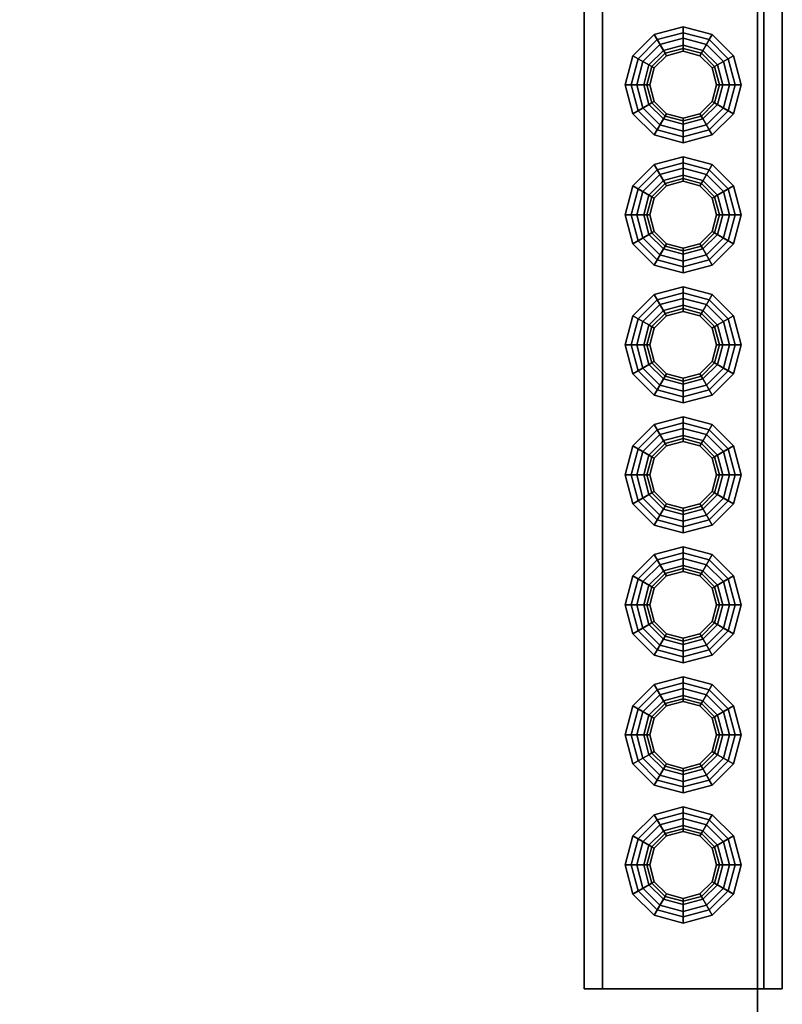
# Model space of a CAD drawing. Header units: metres. Extents: x 3.5 to 32.5, y -12.1 to 35.5.
# Tile 14 of 27: x 21.8 to 23, y 12.1 to 13.7. Entities that reach past the tile are written whole.
import ezdxf

# ---------------------------------------------------------------- set-up
doc = ezdxf.new("R2010")
doc.units = ezdxf.units.M
doc.layers.add('GRANITE', color=8, linetype='Continuous')
doc.layers.add('STUCCO', color=8, linetype='Continuous')

msp = doc.modelspace()

# ---------------------------------------------------------------- linework, layer by layer
at = {"layer": 'GRANITE'}
for points in [[(13, 12.1), (13, 15.4), (23, 15.4), (23, 12.1)], [(13, 12.1), (23, 12.1), (23, 15.4), (13, 15.4)]]:
    msp.add_lwpolyline(points, close=True, dxfattribs=at)
at = {"layer": 'STUCCO'}
for points in [[(22.72, 12.15), (22.72, 15.35), (23.04, 15.35), (23.04, 12.15)], [(22.72, 12.15), (23.04, 12.15), (23.04, 15.35), (22.72, 15.35)], [(22.75, 12.15), (22.75, 15.35), (23.01, 15.35), (23.01, 12.15)], [(22.75, 12.15), (23.01, 12.15), (23.01, 15.35), (22.75, 15.35)], [(22.8508, 13.6607), (22.8293, 13.6393), (22.7988, 13.6569), (22.8331, 13.6912)], [(22.8331, 13.6912), (22.7988, 13.6569), (22.8072, 13.652), (22.838, 13.6828)], [(22.88, 13.6685), (22.8508, 13.6607), (22.8331, 13.6912), (22.88, 13.7037)], [(22.88, 13.7037), (22.8331, 13.6912), (22.838, 13.6828), (22.88, 13.694)], [(22.88, 13.694), (22.838, 13.6828), (22.8508, 13.6607), (22.88, 13.6685)], [(22.9093, 13.6607), (22.88, 13.6685), (22.88, 13.7037), (22.9269, 13.6912)], [(22.9269, 13.6912), (22.88, 13.7037), (22.88, 13.694), (22.922, 13.6828)], [(22.922, 13.6828), (22.88, 13.694), (22.88, 13.6685), (22.9093, 13.6607)], [(22.9307, 13.6393), (22.9093, 13.6607), (22.9269, 13.6912), (22.9612, 13.6569)], [(22.9612, 13.6569), (22.9269, 13.6912), (22.922, 13.6828), (22.9528, 13.652)], [(22.9449, 13.5725), (22.9175, 13.545), (22.88, 13.535), (22.8425, 13.545), (22.815, 13.5725), (22.805, 13.61), (22.815, 13.6475), (22.8425, 13.675), (22.88, 13.685), (22.9175, 13.675), (22.9449, 13.6475), (22.955, 13.61)], [(22.838, 13.6828), (22.8072, 13.652), (22.8293, 13.6393), (22.8508, 13.6607)], [(22.8425, 13.675), (22.815, 13.6475), (22.8293, 13.6393), (22.8508, 13.6607)], [(22.88, 13.685), (22.8425, 13.675), (22.8508, 13.6607), (22.88, 13.6685)], [(22.9175, 13.675), (22.88, 13.685), (22.88, 13.6685), (22.9093, 13.6607)], [(22.9528, 13.652), (22.922, 13.6828), (22.9093, 13.6607), (22.9307, 13.6393)], [(22.9449, 13.6475), (22.9175, 13.675), (22.9093, 13.6607), (22.9307, 13.6393)], [(22.9438, 13.61), (22.9352, 13.6419), (22.9119, 13.6652), (22.88, 13.6738), (22.8481, 13.6652), (22.8248, 13.6419), (22.8163, 13.61), (22.8248, 13.5781), (22.8481, 13.5548), (22.88, 13.5463), (22.9119, 13.5548), (22.9352, 13.5781)], [(22.853, 13.6568), (22.8332, 13.637), (22.8248, 13.6419), (22.8481, 13.6652)], [(22.8508, 13.6607), (22.8293, 13.6393), (22.8332, 13.637), (22.853, 13.6568)], [(22.88, 13.664), (22.853, 13.6568), (22.8481, 13.6652), (22.88, 13.6738)], [(22.88, 13.6685), (22.8508, 13.6607), (22.853, 13.6568), (22.88, 13.664)], [(22.907, 13.6568), (22.88, 13.664), (22.88, 13.6738), (22.9119, 13.6652)], [(22.9093, 13.6607), (22.88, 13.6685), (22.88, 13.664), (22.907, 13.6568)], [(22.9268, 13.637), (22.907, 13.6568), (22.9119, 13.6652), (22.9352, 13.6419)], [(22.9307, 13.6393), (22.9093, 13.6607), (22.907, 13.6568), (22.9268, 13.637)], [(22.8293, 13.6393), (22.8215, 13.61), (22.7862, 13.61), (22.7988, 13.6569)], [(22.7988, 13.6569), (22.7862, 13.61), (22.796, 13.61), (22.8072, 13.652)], [(22.8072, 13.652), (22.796, 13.61), (22.8215, 13.61), (22.8293, 13.6393)], [(22.815, 13.6475), (22.805, 13.61), (22.8215, 13.61), (22.8293, 13.6393)], [(22.9385, 13.61), (22.9307, 13.6393), (22.9612, 13.6569), (22.9737, 13.61)], [(22.964, 13.61), (22.9528, 13.652), (22.9307, 13.6393), (22.9385, 13.61)], [(22.955, 13.61), (22.9449, 13.6475), (22.9307, 13.6393), (22.9385, 13.61)], [(22.9737, 13.61), (22.9612, 13.6569), (22.9528, 13.652), (22.964, 13.61)], [(22.8332, 13.637), (22.826, 13.61), (22.8163, 13.61), (22.8248, 13.6419)], [(22.8293, 13.6393), (22.8215, 13.61), (22.826, 13.61), (22.8332, 13.637)], [(22.934, 13.61), (22.9268, 13.637), (22.9352, 13.6419), (22.9438, 13.61)], [(22.9385, 13.61), (22.9307, 13.6393), (22.9268, 13.637), (22.934, 13.61)], [(22.8215, 13.61), (22.8293, 13.5808), (22.7988, 13.5631), (22.7862, 13.61)], [(22.7862, 13.61), (22.7988, 13.5631), (22.8072, 13.568), (22.796, 13.61)], [(22.796, 13.61), (22.8072, 13.568), (22.8293, 13.5808), (22.8215, 13.61)], [(22.805, 13.61), (22.815, 13.5725), (22.8293, 13.5808), (22.8215, 13.61)], [(22.826, 13.61), (22.8332, 13.583), (22.8248, 13.5781), (22.8163, 13.61)], [(22.8215, 13.61), (22.8293, 13.5808), (22.8332, 13.583), (22.826, 13.61)], [(22.9307, 13.5808), (22.9385, 13.61), (22.934, 13.61), (22.9268, 13.583)], [(22.9268, 13.583), (22.934, 13.61), (22.9438, 13.61), (22.9352, 13.5781)], [(22.9449, 13.5725), (22.955, 13.61), (22.9385, 13.61), (22.9307, 13.5808)], [(22.9307, 13.5808), (22.9385, 13.61), (22.9737, 13.61), (22.9612, 13.5631)], [(22.9528, 13.568), (22.964, 13.61), (22.9385, 13.61), (22.9307, 13.5808)], [(22.9612, 13.5631), (22.9737, 13.61), (22.964, 13.61), (22.9528, 13.568)], [(22.8293, 13.5808), (22.8508, 13.5593), (22.8331, 13.5288), (22.7988, 13.5631)], [(22.8072, 13.568), (22.838, 13.5373), (22.8508, 13.5593), (22.8293, 13.5808)], [(22.815, 13.5725), (22.8425, 13.545), (22.8508, 13.5593), (22.8293, 13.5808)], [(22.8332, 13.583), (22.853, 13.5632), (22.8481, 13.5548), (22.8248, 13.5781)], [(22.8293, 13.5808), (22.8508, 13.5593), (22.853, 13.5632), (22.8332, 13.583)], [(22.9093, 13.5593), (22.9307, 13.5808), (22.9268, 13.583), (22.907, 13.5632)], [(22.907, 13.5632), (22.9268, 13.583), (22.9352, 13.5781), (22.9119, 13.5548)], [(22.9175, 13.545), (22.9449, 13.5725), (22.9307, 13.5808), (22.9093, 13.5593)], [(22.9093, 13.5593), (22.9307, 13.5808), (22.9612, 13.5631), (22.9269, 13.5288)], [(22.922, 13.5373), (22.9528, 13.568), (22.9307, 13.5808), (22.9093, 13.5593)], [(22.7988, 13.5631), (22.8331, 13.5288), (22.838, 13.5373), (22.8072, 13.568)], [(22.853, 13.5632), (22.88, 13.556), (22.88, 13.5463), (22.8481, 13.5548)], [(22.8508, 13.5593), (22.88, 13.5515), (22.88, 13.556), (22.853, 13.5632)], [(22.88, 13.5515), (22.9093, 13.5593), (22.907, 13.5632), (22.88, 13.556)], [(22.88, 13.556), (22.907, 13.5632), (22.9119, 13.5548), (22.88, 13.5463)], [(22.9269, 13.5288), (22.9612, 13.5631), (22.9528, 13.568), (22.922, 13.5373)], [(22.8508, 13.5593), (22.88, 13.5515), (22.88, 13.5162), (22.8331, 13.5288)], [(22.838, 13.5373), (22.88, 13.526), (22.88, 13.5515), (22.8508, 13.5593)], [(22.8425, 13.545), (22.88, 13.535), (22.88, 13.5515), (22.8508, 13.5593)], [(22.88, 13.535), (22.9175, 13.545), (22.9093, 13.5593), (22.88, 13.5515)], [(22.88, 13.5515), (22.9093, 13.5593), (22.9269, 13.5288), (22.88, 13.5162)], [(22.88, 13.526), (22.922, 13.5373), (22.9093, 13.5593), (22.88, 13.5515)], [(22.8331, 13.5288), (22.88, 13.5162), (22.88, 13.526), (22.838, 13.5373)], [(22.88, 13.5162), (22.9269, 13.5288), (22.922, 13.5373), (22.88, 13.526)], [(22.88, 13.4585), (22.8508, 13.4507), (22.8331, 13.4812), (22.88, 13.4938)], [(22.88, 13.4938), (22.8331, 13.4812), (22.838, 13.4727), (22.88, 13.484)], [(22.88, 13.484), (22.838, 13.4727), (22.8508, 13.4507), (22.88, 13.4585)], [(22.9093, 13.4507), (22.88, 13.4585), (22.88, 13.4938), (22.9269, 13.4812)], [(22.9269, 13.4812), (22.88, 13.4938), (22.88, 13.484), (22.922, 13.4727)], [(22.922, 13.4727), (22.88, 13.484), (22.88, 13.4585), (22.9093, 13.4507)], [(22.8508, 13.4507), (22.8293, 13.4292), (22.7988, 13.4469), (22.8331, 13.4812)], [(22.8331, 13.4812), (22.7988, 13.4469), (22.8072, 13.442), (22.838, 13.4727)], [(22.9449, 13.3625), (22.9175, 13.3351), (22.88, 13.325), (22.8425, 13.3351), (22.815, 13.3625), (22.805, 13.4), (22.815, 13.4375), (22.8425, 13.4649), (22.88, 13.475), (22.9175, 13.4649), (22.9449, 13.4375), (22.955, 13.4)], [(22.838, 13.4727), (22.8072, 13.442), (22.8293, 13.4292), (22.8508, 13.4507)], [(22.88, 13.475), (22.8425, 13.4649), (22.8508, 13.4507), (22.88, 13.4585)], [(22.9175, 13.4649), (22.88, 13.475), (22.88, 13.4585), (22.9093, 13.4507)], [(22.9307, 13.4292), (22.9093, 13.4507), (22.9269, 13.4812), (22.9612, 13.4469)], [(22.9528, 13.442), (22.922, 13.4727), (22.9093, 13.4507), (22.9307, 13.4292)], [(22.9612, 13.4469), (22.9269, 13.4812), (22.922, 13.4727), (22.9528, 13.442)], [(22.8425, 13.4649), (22.815, 13.4375), (22.8293, 13.4292), (22.8508, 13.4507)], [(22.9438, 13.4), (22.9352, 13.4319), (22.9119, 13.4552), (22.88, 13.4637), (22.8481, 13.4552), (22.8248, 13.4319), (22.8163, 13.4), (22.8248, 13.3681), (22.8481, 13.3448), (22.88, 13.3362), (22.9119, 13.3448), (22.9352, 13.3681)], [(22.853, 13.4468), (22.8332, 13.427), (22.8248, 13.4319), (22.8481, 13.4552)], [(22.88, 13.454), (22.853, 13.4468), (22.8481, 13.4552), (22.88, 13.4637)], [(22.88, 13.4585), (22.8508, 13.4507), (22.853, 13.4468), (22.88, 13.454)], [(22.907, 13.4468), (22.88, 13.454), (22.88, 13.4637), (22.9119, 13.4552)], [(22.9093, 13.4507), (22.88, 13.4585), (22.88, 13.454), (22.907, 13.4468)], [(22.9268, 13.427), (22.907, 13.4468), (22.9119, 13.4552), (22.9352, 13.4319)], [(22.9449, 13.4375), (22.9175, 13.4649), (22.9093, 13.4507), (22.9307, 13.4292)], [(22.8293, 13.4292), (22.8215, 13.4), (22.7862, 13.4), (22.7988, 13.4469)], [(22.7988, 13.4469), (22.7862, 13.4), (22.796, 13.4), (22.8072, 13.442)], [(22.8072, 13.442), (22.796, 13.4), (22.8215, 13.4), (22.8293, 13.4292)], [(22.815, 13.4375), (22.805, 13.4), (22.8215, 13.4), (22.8293, 13.4292)], [(22.8508, 13.4507), (22.8293, 13.4292), (22.8332, 13.427), (22.853, 13.4468)], [(22.9307, 13.4292), (22.9093, 13.4507), (22.907, 13.4468), (22.9268, 13.427)], [(22.9385, 13.4), (22.9307, 13.4292), (22.9612, 13.4469), (22.9737, 13.4)], [(22.964, 13.4), (22.9528, 13.442), (22.9307, 13.4292), (22.9385, 13.4)], [(22.955, 13.4), (22.9449, 13.4375), (22.9307, 13.4292), (22.9385, 13.4)], [(22.9737, 13.4), (22.9612, 13.4469), (22.9528, 13.442), (22.964, 13.4)], [(22.8332, 13.427), (22.826, 13.4), (22.8163, 13.4), (22.8248, 13.4319)], [(22.8293, 13.4292), (22.8215, 13.4), (22.826, 13.4), (22.8332, 13.427)], [(22.934, 13.4), (22.9268, 13.427), (22.9352, 13.4319), (22.9438, 13.4)], [(22.9385, 13.4), (22.9307, 13.4292), (22.9268, 13.427), (22.934, 13.4)], [(22.8215, 13.4), (22.8293, 13.3707), (22.7988, 13.3531), (22.7862, 13.4)], [(22.7862, 13.4), (22.7988, 13.3531), (22.8072, 13.358), (22.796, 13.4)], [(22.796, 13.4), (22.8072, 13.358), (22.8293, 13.3707), (22.8215, 13.4)], [(22.805, 13.4), (22.815, 13.3625), (22.8293, 13.3707), (22.8215, 13.4)], [(22.826, 13.4), (22.8332, 13.373), (22.8248, 13.3681), (22.8163, 13.4)], [(22.8215, 13.4), (22.8293, 13.3707), (22.8332, 13.373), (22.826, 13.4)], [(22.9307, 13.3707), (22.9385, 13.4), (22.934, 13.4), (22.9268, 13.373)], [(22.9268, 13.373), (22.934, 13.4), (22.9438, 13.4), (22.9352, 13.3681)], [(22.9449, 13.3625), (22.955, 13.4), (22.9385, 13.4), (22.9307, 13.3707)], [(22.9307, 13.3707), (22.9385, 13.4), (22.9737, 13.4), (22.9612, 13.3531)], [(22.9528, 13.358), (22.964, 13.4), (22.9385, 13.4), (22.9307, 13.3707)], [(22.9612, 13.3531), (22.9737, 13.4), (22.964, 13.4), (22.9528, 13.358)], [(22.8332, 13.373), (22.853, 13.3532), (22.8481, 13.3448), (22.8248, 13.3681)], [(22.8293, 13.3707), (22.8508, 13.3493), (22.853, 13.3532), (22.8332, 13.373)], [(22.9093, 13.3493), (22.9307, 13.3707), (22.9268, 13.373), (22.907, 13.3532)], [(22.907, 13.3532), (22.9268, 13.373), (22.9352, 13.3681), (22.9119, 13.3448)], [(22.8293, 13.3707), (22.8508, 13.3493), (22.8331, 13.3188), (22.7988, 13.3531)], [(22.7988, 13.3531), (22.8331, 13.3188), (22.838, 13.3272), (22.8072, 13.358)], [(22.8072, 13.358), (22.838, 13.3272), (22.8508, 13.3493), (22.8293, 13.3707)], [(22.815, 13.3625), (22.8425, 13.3351), (22.8508, 13.3493), (22.8293, 13.3707)], [(22.9175, 13.3351), (22.9449, 13.3625), (22.9307, 13.3707), (22.9093, 13.3493)], [(22.9093, 13.3493), (22.9307, 13.3707), (22.9612, 13.3531), (22.9269, 13.3188)], [(22.922, 13.3272), (22.9528, 13.358), (22.9307, 13.3707), (22.9093, 13.3493)], [(22.9269, 13.3188), (22.9612, 13.3531), (22.9528, 13.358), (22.922, 13.3272)], [(22.8508, 13.3493), (22.88, 13.3415), (22.88, 13.3063), (22.8331, 13.3188)], [(22.838, 13.3272), (22.88, 13.316), (22.88, 13.3415), (22.8508, 13.3493)], [(22.8425, 13.3351), (22.88, 13.325), (22.88, 13.3415), (22.8508, 13.3493)], [(22.853, 13.3532), (22.88, 13.346), (22.88, 13.3362), (22.8481, 13.3448)], [(22.8508, 13.3493), (22.88, 13.3415), (22.88, 13.346), (22.853, 13.3532)], [(22.88, 13.3415), (22.9093, 13.3493), (22.907, 13.3532), (22.88, 13.346)], [(22.88, 13.346), (22.907, 13.3532), (22.9119, 13.3448), (22.88, 13.3362)], [(22.88, 13.325), (22.9175, 13.3351), (22.9093, 13.3493), (22.88, 13.3415)], [(22.88, 13.3415), (22.9093, 13.3493), (22.9269, 13.3188), (22.88, 13.3063)], [(22.88, 13.316), (22.922, 13.3272), (22.9093, 13.3493), (22.88, 13.3415)], [(22.8331, 13.3188), (22.88, 13.3063), (22.88, 13.316), (22.838, 13.3272)], [(22.88, 13.3063), (22.9269, 13.3188), (22.922, 13.3272), (22.88, 13.316)], [(22.88, 13.2485), (22.8508, 13.2407), (22.8331, 13.2712), (22.88, 13.2837)], [(22.88, 13.2837), (22.8331, 13.2712), (22.838, 13.2628), (22.88, 13.274)], [(22.9093, 13.2407), (22.88, 13.2485), (22.88, 13.2837), (22.9269, 13.2712)], [(22.9269, 13.2712), (22.88, 13.2837), (22.88, 13.274), (22.922, 13.2628)], [(22.8508, 13.2407), (22.8293, 13.2193), (22.7988, 13.2369), (22.8331, 13.2712)], [(22.8331, 13.2712), (22.7988, 13.2369), (22.8072, 13.232), (22.838, 13.2628)], [(22.9449, 13.1525), (22.9175, 13.125), (22.88, 13.115), (22.8425, 13.125), (22.815, 13.1525), (22.805, 13.19), (22.815, 13.2275), (22.8425, 13.2549), (22.88, 13.265), (22.9175, 13.2549), (22.9449, 13.2275), (22.955, 13.19)], [(22.838, 13.2628), (22.8072, 13.232), (22.8293, 13.2193), (22.8508, 13.2407)], [(22.88, 13.274), (22.838, 13.2628), (22.8508, 13.2407), (22.88, 13.2485)], [(22.88, 13.265), (22.8425, 13.2549), (22.8508, 13.2407), (22.88, 13.2485)], [(22.922, 13.2628), (22.88, 13.274), (22.88, 13.2485), (22.9093, 13.2407)], [(22.9175, 13.2549), (22.88, 13.265), (22.88, 13.2485), (22.9093, 13.2407)], [(22.9307, 13.2193), (22.9093, 13.2407), (22.9269, 13.2712), (22.9612, 13.2369)], [(22.9528, 13.232), (22.922, 13.2628), (22.9093, 13.2407), (22.9307, 13.2193)], [(22.9612, 13.2369), (22.9269, 13.2712), (22.922, 13.2628), (22.9528, 13.232)], [(22.8425, 13.2549), (22.815, 13.2275), (22.8293, 13.2193), (22.8508, 13.2407)], [(22.9438, 13.19), (22.9352, 13.2219), (22.9119, 13.2452), (22.88, 13.2538), (22.8481, 13.2452), (22.8248, 13.2219), (22.8163, 13.19), (22.8248, 13.1581), (22.8481, 13.1348), (22.88, 13.1263), (22.9119, 13.1348), (22.9352, 13.1581)], [(22.853, 13.2368), (22.8332, 13.217), (22.8248, 13.2219), (22.8481, 13.2452)], [(22.88, 13.244), (22.853, 13.2368), (22.8481, 13.2452), (22.88, 13.2538)], [(22.88, 13.2485), (22.8508, 13.2407), (22.853, 13.2368), (22.88, 13.244)], [(22.907, 13.2368), (22.88, 13.244), (22.88, 13.2538), (22.9119, 13.2452)], [(22.9093, 13.2407), (22.88, 13.2485), (22.88, 13.244), (22.907, 13.2368)], [(22.9268, 13.217), (22.907, 13.2368), (22.9119, 13.2452), (22.9352, 13.2219)], [(22.9449, 13.2275), (22.9175, 13.2549), (22.9093, 13.2407), (22.9307, 13.2193)], [(22.8293, 13.2193), (22.8215, 13.19), (22.7862, 13.19), (22.7988, 13.2369)], [(22.7988, 13.2369), (22.7862, 13.19), (22.796, 13.19), (22.8072, 13.232)], [(22.8072, 13.232), (22.796, 13.19), (22.8215, 13.19), (22.8293, 13.2193)], [(22.8508, 13.2407), (22.8293, 13.2193), (22.8332, 13.217), (22.853, 13.2368)], [(22.9307, 13.2193), (22.9093, 13.2407), (22.907, 13.2368), (22.9268, 13.217)], [(22.9385, 13.19), (22.9307, 13.2193), (22.9612, 13.2369), (22.9737, 13.19)], [(22.964, 13.19), (22.9528, 13.232), (22.9307, 13.2193), (22.9385, 13.19)], [(22.9737, 13.19), (22.9612, 13.2369), (22.9528, 13.232), (22.964, 13.19)], [(22.815, 13.2275), (22.805, 13.19), (22.8215, 13.19), (22.8293, 13.2193)], [(22.8332, 13.217), (22.826, 13.19), (22.8163, 13.19), (22.8248, 13.2219)], [(22.8293, 13.2193), (22.8215, 13.19), (22.826, 13.19), (22.8332, 13.217)], [(22.934, 13.19), (22.9268, 13.217), (22.9352, 13.2219), (22.9438, 13.19)], [(22.9385, 13.19), (22.9307, 13.2193), (22.9268, 13.217), (22.934, 13.19)], [(22.955, 13.19), (22.9449, 13.2275), (22.9307, 13.2193), (22.9385, 13.19)], [(22.8215, 13.19), (22.8293, 13.1608), (22.7988, 13.1431), (22.7862, 13.19)], [(22.7862, 13.19), (22.7988, 13.1431), (22.8072, 13.148), (22.796, 13.19)], [(22.796, 13.19), (22.8072, 13.148), (22.8293, 13.1608), (22.8215, 13.19)], [(22.805, 13.19), (22.815, 13.1525), (22.8293, 13.1608), (22.8215, 13.19)], [(22.826, 13.19), (22.8332, 13.163), (22.8248, 13.1581), (22.8163, 13.19)], [(22.8215, 13.19), (22.8293, 13.1608), (22.8332, 13.163), (22.826, 13.19)], [(22.9307, 13.1608), (22.9385, 13.19), (22.934, 13.19), (22.9268, 13.163)], [(22.9268, 13.163), (22.934, 13.19), (22.9438, 13.19), (22.9352, 13.1581)], [(22.9449, 13.1525), (22.955, 13.19), (22.9385, 13.19), (22.9307, 13.1608)], [(22.9307, 13.1608), (22.9385, 13.19), (22.9737, 13.19), (22.9612, 13.1431)], [(22.9528, 13.148), (22.964, 13.19), (22.9385, 13.19), (22.9307, 13.1608)], [(22.9612, 13.1431), (22.9737, 13.19), (22.964, 13.19), (22.9528, 13.148)], [(22.8293, 13.1608), (22.8508, 13.1393), (22.8331, 13.1088), (22.7988, 13.1431)], [(22.8072, 13.148), (22.838, 13.1173), (22.8508, 13.1393), (22.8293, 13.1608)], [(22.815, 13.1525), (22.8425, 13.125), (22.8508, 13.1393), (22.8293, 13.1608)], [(22.8332, 13.163), (22.853, 13.1432), (22.8481, 13.1348), (22.8248, 13.1581)], [(22.8293, 13.1608), (22.8508, 13.1393), (22.853, 13.1432), (22.8332, 13.163)], [(22.9093, 13.1393), (22.9307, 13.1608), (22.9268, 13.163), (22.907, 13.1432)], [(22.907, 13.1432), (22.9268, 13.163), (22.9352, 13.1581), (22.9119, 13.1348)], [(22.9175, 13.125), (22.9449, 13.1525), (22.9307, 13.1608), (22.9093, 13.1393)], [(22.9093, 13.1393), (22.9307, 13.1608), (22.9612, 13.1431), (22.9269, 13.1088)], [(22.922, 13.1173), (22.9528, 13.148), (22.9307, 13.1608), (22.9093, 13.1393)], [(22.7988, 13.1431), (22.8331, 13.1088), (22.838, 13.1173), (22.8072, 13.148)], [(22.8508, 13.1393), (22.88, 13.1315), (22.88, 13.0962), (22.8331, 13.1088)], [(22.838, 13.1173), (22.88, 13.106), (22.88, 13.1315), (22.8508, 13.1393)], [(22.8425, 13.125), (22.88, 13.115), (22.88, 13.1315), (22.8508, 13.1393)], [(22.853, 13.1432), (22.88, 13.136), (22.88, 13.1263), (22.8481, 13.1348)], [(22.8508, 13.1393), (22.88, 13.1315), (22.88, 13.136), (22.853, 13.1432)], [(22.88, 13.1315), (22.9093, 13.1393), (22.907, 13.1432), (22.88, 13.136)], [(22.88, 13.136), (22.907, 13.1432), (22.9119, 13.1348), (22.88, 13.1263)], [(22.88, 13.115), (22.9175, 13.125), (22.9093, 13.1393), (22.88, 13.1315)], [(22.88, 13.1315), (22.9093, 13.1393), (22.9269, 13.1088), (22.88, 13.0962)], [(22.88, 13.106), (22.922, 13.1173), (22.9093, 13.1393), (22.88, 13.1315)], [(22.9269, 13.1088), (22.9612, 13.1431), (22.9528, 13.148), (22.922, 13.1173)], [(22.8331, 13.1088), (22.88, 13.0962), (22.88, 13.106), (22.838, 13.1173)], [(22.88, 13.0962), (22.9269, 13.1088), (22.922, 13.1173), (22.88, 13.106)], [(22.88, 13.0385), (22.8508, 13.0307), (22.8331, 13.0612), (22.88, 13.0738)], [(22.88, 13.0738), (22.8331, 13.0612), (22.838, 13.0527), (22.88, 13.064)], [(22.9093, 13.0307), (22.88, 13.0385), (22.88, 13.0738), (22.9269, 13.0612)], [(22.9269, 13.0612), (22.88, 13.0738), (22.88, 13.064), (22.922, 13.0527)], [(22.8508, 13.0307), (22.8293, 13.0092), (22.7988, 13.0269), (22.8331, 13.0612)], [(22.8331, 13.0612), (22.7988, 13.0269), (22.8072, 13.022), (22.838, 13.0527)], [(22.9449, 12.9425), (22.9175, 12.9151), (22.88, 12.905), (22.8425, 12.9151), (22.815, 12.9425), (22.805, 12.98), (22.815, 13.0175), (22.8425, 13.045), (22.88, 13.055), (22.9175, 13.045), (22.9449, 13.0175), (22.955, 12.98)], [(22.88, 13.064), (22.838, 13.0527), (22.8508, 13.0307), (22.88, 13.0385)], [(22.88, 13.055), (22.8425, 13.045), (22.8508, 13.0307), (22.88, 13.0385)], [(22.922, 13.0527), (22.88, 13.064), (22.88, 13.0385), (22.9093, 13.0307)], [(22.9175, 13.045), (22.88, 13.055), (22.88, 13.0385), (22.9093, 13.0307)], [(22.9307, 13.0092), (22.9093, 13.0307), (22.9269, 13.0612), (22.9612, 13.0269)], [(22.9612, 13.0269), (22.9269, 13.0612), (22.922, 13.0527), (22.9528, 13.022)], [(22.838, 13.0527), (22.8072, 13.022), (22.8293, 13.0092), (22.8508, 13.0307)], [(22.8425, 13.045), (22.815, 13.0175), (22.8293, 13.0092), (22.8508, 13.0307)], [(22.9438, 12.98), (22.9352, 13.0119), (22.9119, 13.0352), (22.88, 13.0437), (22.8481, 13.0352), (22.8248, 13.0119), (22.8163, 12.98), (22.8248, 12.9481), (22.8481, 12.9248), (22.88, 12.9162), (22.9119, 12.9248), (22.9352, 12.9481)], [(22.88, 13.034), (22.853, 13.0268), (22.8481, 13.0352), (22.88, 13.0437)], [(22.88, 13.0385), (22.8508, 13.0307), (22.853, 13.0268), (22.88, 13.034)], [(22.907, 13.0268), (22.88, 13.034), (22.88, 13.0437), (22.9119, 13.0352)], [(22.9093, 13.0307), (22.88, 13.0385), (22.88, 13.034), (22.907, 13.0268)], [(22.9528, 13.022), (22.922, 13.0527), (22.9093, 13.0307), (22.9307, 13.0092)], [(22.9449, 13.0175), (22.9175, 13.045), (22.9093, 13.0307), (22.9307, 13.0092)], [(22.8293, 13.0092), (22.8215, 12.98), (22.7862, 12.98), (22.7988, 13.0269)], [(22.7988, 13.0269), (22.7862, 12.98), (22.796, 12.98), (22.8072, 13.022)], [(22.853, 13.0268), (22.8332, 13.007), (22.8248, 13.0119), (22.8481, 13.0352)], [(22.8508, 13.0307), (22.8293, 13.0092), (22.8332, 13.007), (22.853, 13.0268)], [(22.9268, 13.007), (22.907, 13.0268), (22.9119, 13.0352), (22.9352, 13.0119)], [(22.9307, 13.0092), (22.9093, 13.0307), (22.907, 13.0268), (22.9268, 13.007)], [(22.9385, 12.98), (22.9307, 13.0092), (22.9612, 13.0269), (22.9737, 12.98)], [(22.9737, 12.98), (22.9612, 13.0269), (22.9528, 13.022), (22.964, 12.98)], [(22.8072, 13.022), (22.796, 12.98), (22.8215, 12.98), (22.8293, 13.0092)], [(22.815, 13.0175), (22.805, 12.98), (22.8215, 12.98), (22.8293, 13.0092)], [(22.8332, 13.007), (22.826, 12.98), (22.8163, 12.98), (22.8248, 13.0119)], [(22.8293, 13.0092), (22.8215, 12.98), (22.826, 12.98), (22.8332, 13.007)], [(22.934, 12.98), (22.9268, 13.007), (22.9352, 13.0119), (22.9438, 12.98)], [(22.9385, 12.98), (22.9307, 13.0092), (22.9268, 13.007), (22.934, 12.98)], [(22.964, 12.98), (22.9528, 13.022), (22.9307, 13.0092), (22.9385, 12.98)], [(22.955, 12.98), (22.9449, 13.0175), (22.9307, 13.0092), (22.9385, 12.98)], [(22.8215, 12.98), (22.8293, 12.9507), (22.7988, 12.9331), (22.7862, 12.98)], [(22.7862, 12.98), (22.7988, 12.9331), (22.8072, 12.938), (22.796, 12.98)], [(22.796, 12.98), (22.8072, 12.938), (22.8293, 12.9507), (22.8215, 12.98)], [(22.805, 12.98), (22.815, 12.9425), (22.8293, 12.9507), (22.8215, 12.98)], [(22.826, 12.98), (22.8332, 12.953), (22.8248, 12.9481), (22.8163, 12.98)], [(22.8215, 12.98), (22.8293, 12.9507), (22.8332, 12.953), (22.826, 12.98)], [(22.9307, 12.9507), (22.9385, 12.98), (22.934, 12.98), (22.9268, 12.953)], [(22.9268, 12.953), (22.934, 12.98), (22.9438, 12.98), (22.9352, 12.9481)], [(22.9449, 12.9425), (22.955, 12.98), (22.9385, 12.98), (22.9307, 12.9507)], [(22.9307, 12.9507), (22.9385, 12.98), (22.9737, 12.98), (22.9612, 12.9331)], [(22.9528, 12.938), (22.964, 12.98), (22.9385, 12.98), (22.9307, 12.9507)], [(22.9612, 12.9331), (22.9737, 12.98), (22.964, 12.98), (22.9528, 12.938)], [(22.8293, 12.9507), (22.8508, 12.9293), (22.8331, 12.8988), (22.7988, 12.9331)], [(22.8072, 12.938), (22.838, 12.9072), (22.8508, 12.9293), (22.8293, 12.9507)], [(22.815, 12.9425), (22.8425, 12.9151), (22.8508, 12.9293), (22.8293, 12.9507)], [(22.8332, 12.953), (22.853, 12.9332), (22.8481, 12.9248), (22.8248, 12.9481)], [(22.8293, 12.9507), (22.8508, 12.9293), (22.853, 12.9332), (22.8332, 12.953)], [(22.9093, 12.9293), (22.9307, 12.9507), (22.9268, 12.953), (22.907, 12.9332)], [(22.907, 12.9332), (22.9268, 12.953), (22.9352, 12.9481), (22.9119, 12.9248)], [(22.9175, 12.9151), (22.9449, 12.9425), (22.9307, 12.9507), (22.9093, 12.9293)], [(22.9093, 12.9293), (22.9307, 12.9507), (22.9612, 12.9331), (22.9269, 12.8988)], [(22.922, 12.9072), (22.9528, 12.938), (22.9307, 12.9507), (22.9093, 12.9293)], [(22.7988, 12.9331), (22.8331, 12.8988), (22.838, 12.9072), (22.8072, 12.938)], [(22.8508, 12.9293), (22.88, 12.9215), (22.88, 12.8863), (22.8331, 12.8988)], [(22.838, 12.9072), (22.88, 12.896), (22.88, 12.9215), (22.8508, 12.9293)], [(22.8425, 12.9151), (22.88, 12.905), (22.88, 12.9215), (22.8508, 12.9293)], [(22.853, 12.9332), (22.88, 12.926), (22.88, 12.9162), (22.8481, 12.9248)], [(22.8508, 12.9293), (22.88, 12.9215), (22.88, 12.926), (22.853, 12.9332)], [(22.88, 12.9215), (22.9093, 12.9293), (22.907, 12.9332), (22.88, 12.926)], [(22.88, 12.926), (22.907, 12.9332), (22.9119, 12.9248), (22.88, 12.9162)], [(22.88, 12.905), (22.9175, 12.9151), (22.9093, 12.9293), (22.88, 12.9215)], [(22.88, 12.9215), (22.9093, 12.9293), (22.9269, 12.8988), (22.88, 12.8863)], [(22.88, 12.896), (22.922, 12.9072), (22.9093, 12.9293), (22.88, 12.9215)], [(22.9269, 12.8988), (22.9612, 12.9331), (22.9528, 12.938), (22.922, 12.9072)], [(22.8331, 12.8988), (22.88, 12.8863), (22.88, 12.896), (22.838, 12.9072)], [(22.88, 12.8863), (22.9269, 12.8988), (22.922, 12.9072), (22.88, 12.896)], [(22.88, 12.8285), (22.8508, 12.8207), (22.8331, 12.8512), (22.88, 12.8637)], [(22.88, 12.8637), (22.8331, 12.8512), (22.838, 12.8428), (22.88, 12.854)], [(22.9093, 12.8207), (22.88, 12.8285), (22.88, 12.8637), (22.9269, 12.8512)], [(22.9269, 12.8512), (22.88, 12.8637), (22.88, 12.854), (22.922, 12.8428)], [(22.8508, 12.8207), (22.8293, 12.7993), (22.7988, 12.8169), (22.8331, 12.8512)], [(22.8331, 12.8512), (22.7988, 12.8169), (22.8072, 12.812), (22.838, 12.8428)], [(22.88, 12.854), (22.838, 12.8428), (22.8508, 12.8207), (22.88, 12.8285)], [(22.922, 12.8428), (22.88, 12.854), (22.88, 12.8285), (22.9093, 12.8207)], [(22.9307, 12.7993), (22.9093, 12.8207), (22.9269, 12.8512), (22.9612, 12.8169)], [(22.9612, 12.8169), (22.9269, 12.8512), (22.922, 12.8428), (22.9528, 12.812)], [(22.9449, 12.7325), (22.9175, 12.705), (22.88, 12.695), (22.8425, 12.705), (22.815, 12.7325), (22.805, 12.77), (22.815, 12.8075), (22.8425, 12.8349), (22.88, 12.845), (22.9175, 12.8349), (22.9449, 12.8075), (22.955, 12.77)], [(22.838, 12.8428), (22.8072, 12.812), (22.8293, 12.7993), (22.8508, 12.8207)], [(22.8425, 12.8349), (22.815, 12.8075), (22.8293, 12.7993), (22.8508, 12.8207)], [(22.9438, 12.77), (22.9352, 12.8019), (22.9119, 12.8252), (22.88, 12.8338), (22.8481, 12.8252), (22.8248, 12.8019), (22.8163, 12.77), (22.8248, 12.7381), (22.8481, 12.7148), (22.88, 12.7063), (22.9119, 12.7148), (22.9352, 12.7381)], [(22.88, 12.845), (22.8425, 12.8349), (22.8508, 12.8207), (22.88, 12.8285)], [(22.88, 12.824), (22.853, 12.8168), (22.8481, 12.8252), (22.88, 12.8338)], [(22.9175, 12.8349), (22.88, 12.845), (22.88, 12.8285), (22.9093, 12.8207)], [(22.907, 12.8168), (22.88, 12.824), (22.88, 12.8338), (22.9119, 12.8252)], [(22.9528, 12.812), (22.922, 12.8428), (22.9093, 12.8207), (22.9307, 12.7993)], [(22.9449, 12.8075), (22.9175, 12.8349), (22.9093, 12.8207), (22.9307, 12.7993)], [(22.8293, 12.7993), (22.8215, 12.77), (22.7862, 12.77), (22.7988, 12.8169)], [(22.7988, 12.8169), (22.7862, 12.77), (22.796, 12.77), (22.8072, 12.812)], [(22.853, 12.8168), (22.8332, 12.797), (22.8248, 12.8019), (22.8481, 12.8252)], [(22.8508, 12.8207), (22.8293, 12.7993), (22.8332, 12.797), (22.853, 12.8168)], [(22.88, 12.8285), (22.8508, 12.8207), (22.853, 12.8168), (22.88, 12.824)], [(22.9093, 12.8207), (22.88, 12.8285), (22.88, 12.824), (22.907, 12.8168)], [(22.9268, 12.797), (22.907, 12.8168), (22.9119, 12.8252), (22.9352, 12.8019)], [(22.9307, 12.7993), (22.9093, 12.8207), (22.907, 12.8168), (22.9268, 12.797)], [(22.9385, 12.77), (22.9307, 12.7993), (22.9612, 12.8169), (22.9737, 12.77)], [(22.9737, 12.77), (22.9612, 12.8169), (22.9528, 12.812), (22.964, 12.77)], [(22.8072, 12.812), (22.796, 12.77), (22.8215, 12.77), (22.8293, 12.7993)], [(22.815, 12.8075), (22.805, 12.77), (22.8215, 12.77), (22.8293, 12.7993)], [(22.8332, 12.797), (22.826, 12.77), (22.8163, 12.77), (22.8248, 12.8019)], [(22.934, 12.77), (22.9268, 12.797), (22.9352, 12.8019), (22.9438, 12.77)], [(22.964, 12.77), (22.9528, 12.812), (22.9307, 12.7993), (22.9385, 12.77)], [(22.955, 12.77), (22.9449, 12.8075), (22.9307, 12.7993), (22.9385, 12.77)], [(22.8293, 12.7993), (22.8215, 12.77), (22.826, 12.77), (22.8332, 12.797)], [(22.9385, 12.77), (22.9307, 12.7993), (22.9268, 12.797), (22.934, 12.77)], [(22.8215, 12.77), (22.8293, 12.7408), (22.7988, 12.7231), (22.7862, 12.77)], [(22.7862, 12.77), (22.7988, 12.7231), (22.8072, 12.728), (22.796, 12.77)], [(22.796, 12.77), (22.8072, 12.728), (22.8293, 12.7408), (22.8215, 12.77)], [(22.805, 12.77), (22.815, 12.7325), (22.8293, 12.7408), (22.8215, 12.77)], [(22.826, 12.77), (22.8332, 12.743), (22.8248, 12.7381), (22.8163, 12.77)], [(22.8215, 12.77), (22.8293, 12.7408), (22.8332, 12.743), (22.826, 12.77)], [(22.9307, 12.7408), (22.9385, 12.77), (22.934, 12.77), (22.9268, 12.743)], [(22.9268, 12.743), (22.934, 12.77), (22.9438, 12.77), (22.9352, 12.7381)], [(22.9449, 12.7325), (22.955, 12.77), (22.9385, 12.77), (22.9307, 12.7408)], [(22.9307, 12.7408), (22.9385, 12.77), (22.9737, 12.77), (22.9612, 12.7231)], [(22.9528, 12.728), (22.964, 12.77), (22.9385, 12.77), (22.9307, 12.7408)], [(22.9612, 12.7231), (22.9737, 12.77), (22.964, 12.77), (22.9528, 12.728)], [(22.8293, 12.7408), (22.8508, 12.7193), (22.8331, 12.6888), (22.7988, 12.7231)], [(22.8072, 12.728), (22.838, 12.6973), (22.8508, 12.7193), (22.8293, 12.7408)], [(22.815, 12.7325), (22.8425, 12.705), (22.8508, 12.7193), (22.8293, 12.7408)], [(22.8332, 12.743), (22.853, 12.7232), (22.8481, 12.7148), (22.8248, 12.7381)], [(22.8293, 12.7408), (22.8508, 12.7193), (22.853, 12.7232), (22.8332, 12.743)], [(22.9093, 12.7193), (22.9307, 12.7408), (22.9268, 12.743), (22.907, 12.7232)], [(22.907, 12.7232), (22.9268, 12.743), (22.9352, 12.7381), (22.9119, 12.7148)], [(22.9175, 12.705), (22.9449, 12.7325), (22.9307, 12.7408), (22.9093, 12.7193)], [(22.9093, 12.7193), (22.9307, 12.7408), (22.9612, 12.7231), (22.9269, 12.6888)], [(22.922, 12.6973), (22.9528, 12.728), (22.9307, 12.7408), (22.9093, 12.7193)], [(22.7988, 12.7231), (22.8331, 12.6888), (22.838, 12.6973), (22.8072, 12.728)], [(22.853, 12.7232), (22.88, 12.716), (22.88, 12.7063), (22.8481, 12.7148)], [(22.8508, 12.7193), (22.88, 12.7115), (22.88, 12.716), (22.853, 12.7232)], [(22.88, 12.7115), (22.9093, 12.7193), (22.907, 12.7232), (22.88, 12.716)], [(22.88, 12.716), (22.907, 12.7232), (22.9119, 12.7148), (22.88, 12.7063)], [(22.9269, 12.6888), (22.9612, 12.7231), (22.9528, 12.728), (22.922, 12.6973)], [(22.8508, 12.7193), (22.88, 12.7115), (22.88, 12.6762), (22.8331, 12.6888)], [(22.838, 12.6973), (22.88, 12.686), (22.88, 12.7115), (22.8508, 12.7193)], [(22.8425, 12.705), (22.88, 12.695), (22.88, 12.7115), (22.8508, 12.7193)], [(22.88, 12.695), (22.9175, 12.705), (22.9093, 12.7193), (22.88, 12.7115)], [(22.88, 12.7115), (22.9093, 12.7193), (22.9269, 12.6888), (22.88, 12.6762)], [(22.88, 12.686), (22.922, 12.6973), (22.9093, 12.7193), (22.88, 12.7115)], [(22.8331, 12.6888), (22.88, 12.6762), (22.88, 12.686), (22.838, 12.6973)], [(22.88, 12.6762), (22.9269, 12.6888), (22.922, 12.6973), (22.88, 12.686)], [(22.8508, 12.6107), (22.8293, 12.5892), (22.7988, 12.6069), (22.8331, 12.6412)], [(22.8331, 12.6412), (22.7988, 12.6069), (22.8072, 12.602), (22.838, 12.6327)], [(22.88, 12.6185), (22.8508, 12.6107), (22.8331, 12.6412), (22.88, 12.6538)], [(22.88, 12.6538), (22.8331, 12.6412), (22.838, 12.6327), (22.88, 12.644)], [(22.88, 12.644), (22.838, 12.6327), (22.8508, 12.6107), (22.88, 12.6185)], [(22.9093, 12.6107), (22.88, 12.6185), (22.88, 12.6538), (22.9269, 12.6412)], [(22.9269, 12.6412), (22.88, 12.6538), (22.88, 12.644), (22.922, 12.6327)], [(22.922, 12.6327), (22.88, 12.644), (22.88, 12.6185), (22.9093, 12.6107)], [(22.9307, 12.5892), (22.9093, 12.6107), (22.9269, 12.6412), (22.9612, 12.6069)], [(22.9612, 12.6069), (22.9269, 12.6412), (22.922, 12.6327), (22.9528, 12.602)], [(22.9449, 12.5225), (22.9175, 12.4951), (22.88, 12.485), (22.8425, 12.4951), (22.815, 12.5225), (22.805, 12.56), (22.815, 12.5975), (22.8425, 12.625), (22.88, 12.635), (22.9175, 12.625), (22.9449, 12.5975), (22.955, 12.56)], [(22.838, 12.6327), (22.8072, 12.602), (22.8293, 12.5892), (22.8508, 12.6107)], [(22.8425, 12.625), (22.815, 12.5975), (22.8293, 12.5892), (22.8508, 12.6107)], [(22.88, 12.635), (22.8425, 12.625), (22.8508, 12.6107), (22.88, 12.6185)], [(22.9175, 12.625), (22.88, 12.635), (22.88, 12.6185), (22.9093, 12.6107)], [(22.9528, 12.602), (22.922, 12.6327), (22.9093, 12.6107), (22.9307, 12.5892)], [(22.9449, 12.5975), (22.9175, 12.625), (22.9093, 12.6107), (22.9307, 12.5892)], [(22.9438, 12.56), (22.9352, 12.5919), (22.9119, 12.6152), (22.88, 12.6237), (22.8481, 12.6152), (22.8248, 12.5919), (22.8163, 12.56), (22.8248, 12.5281), (22.8481, 12.5048), (22.88, 12.4962), (22.9119, 12.5048), (22.9352, 12.5281)], [(22.853, 12.6068), (22.8332, 12.587), (22.8248, 12.5919), (22.8481, 12.6152)], [(22.8508, 12.6107), (22.8293, 12.5892), (22.8332, 12.587), (22.853, 12.6068)], [(22.88, 12.614), (22.853, 12.6068), (22.8481, 12.6152), (22.88, 12.6237)], [(22.88, 12.6185), (22.8508, 12.6107), (22.853, 12.6068), (22.88, 12.614)], [(22.907, 12.6068), (22.88, 12.614), (22.88, 12.6237), (22.9119, 12.6152)], [(22.9093, 12.6107), (22.88, 12.6185), (22.88, 12.614), (22.907, 12.6068)], [(22.9268, 12.587), (22.907, 12.6068), (22.9119, 12.6152), (22.9352, 12.5919)], [(22.9307, 12.5892), (22.9093, 12.6107), (22.907, 12.6068), (22.9268, 12.587)], [(22.8293, 12.5892), (22.8215, 12.56), (22.7862, 12.56), (22.7988, 12.6069)], [(22.7988, 12.6069), (22.7862, 12.56), (22.796, 12.56), (22.8072, 12.602)], [(22.8072, 12.602), (22.796, 12.56), (22.8215, 12.56), (22.8293, 12.5892)], [(22.815, 12.5975), (22.805, 12.56), (22.8215, 12.56), (22.8293, 12.5892)], [(22.9385, 12.56), (22.9307, 12.5892), (22.9612, 12.6069), (22.9737, 12.56)], [(22.964, 12.56), (22.9528, 12.602), (22.9307, 12.5892), (22.9385, 12.56)], [(22.955, 12.56), (22.9449, 12.5975), (22.9307, 12.5892), (22.9385, 12.56)], [(22.9737, 12.56), (22.9612, 12.6069), (22.9528, 12.602), (22.964, 12.56)], [(22.8332, 12.587), (22.826, 12.56), (22.8163, 12.56), (22.8248, 12.5919)], [(22.8293, 12.5892), (22.8215, 12.56), (22.826, 12.56), (22.8332, 12.587)], [(22.934, 12.56), (22.9268, 12.587), (22.9352, 12.5919), (22.9438, 12.56)], [(22.9385, 12.56), (22.9307, 12.5892), (22.9268, 12.587), (22.934, 12.56)], [(22.8215, 12.56), (22.8293, 12.5307), (22.7988, 12.5131), (22.7862, 12.56)], [(22.7862, 12.56), (22.7988, 12.5131), (22.8072, 12.518), (22.796, 12.56)], [(22.796, 12.56), (22.8072, 12.518), (22.8293, 12.5307), (22.8215, 12.56)], [(22.805, 12.56), (22.815, 12.5225), (22.8293, 12.5307), (22.8215, 12.56)], [(22.826, 12.56), (22.8332, 12.533), (22.8248, 12.5281), (22.8163, 12.56)], [(22.8215, 12.56), (22.8293, 12.5307), (22.8332, 12.533), (22.826, 12.56)], [(22.9307, 12.5307), (22.9385, 12.56), (22.934, 12.56), (22.9268, 12.533)], [(22.9268, 12.533), (22.934, 12.56), (22.9438, 12.56), (22.9352, 12.5281)], [(22.9449, 12.5225), (22.955, 12.56), (22.9385, 12.56), (22.9307, 12.5307)], [(22.9307, 12.5307), (22.9385, 12.56), (22.9737, 12.56), (22.9612, 12.5131)], [(22.9528, 12.518), (22.964, 12.56), (22.9385, 12.56), (22.9307, 12.5307)], [(22.9612, 12.5131), (22.9737, 12.56), (22.964, 12.56), (22.9528, 12.518)], [(22.8293, 12.5307), (22.8508, 12.5093), (22.8331, 12.4788), (22.7988, 12.5131)], [(22.8072, 12.518), (22.838, 12.4872), (22.8508, 12.5093), (22.8293, 12.5307)], [(22.815, 12.5225), (22.8425, 12.4951), (22.8508, 12.5093), (22.8293, 12.5307)], [(22.8332, 12.533), (22.853, 12.5132), (22.8481, 12.5048), (22.8248, 12.5281)], [(22.8293, 12.5307), (22.8508, 12.5093), (22.853, 12.5132), (22.8332, 12.533)], [(22.9093, 12.5093), (22.9307, 12.5307), (22.9268, 12.533), (22.907, 12.5132)], [(22.907, 12.5132), (22.9268, 12.533), (22.9352, 12.5281), (22.9119, 12.5048)], [(22.9175, 12.4951), (22.9449, 12.5225), (22.9307, 12.5307), (22.9093, 12.5093)], [(22.9093, 12.5093), (22.9307, 12.5307), (22.9612, 12.5131), (22.9269, 12.4788)], [(22.922, 12.4872), (22.9528, 12.518), (22.9307, 12.5307), (22.9093, 12.5093)], [(22.7988, 12.5131), (22.8331, 12.4788), (22.838, 12.4872), (22.8072, 12.518)], [(22.9269, 12.4788), (22.9612, 12.5131), (22.9528, 12.518), (22.922, 12.4872)], [(22.8508, 12.5093), (22.88, 12.5015), (22.88, 12.4663), (22.8331, 12.4788)], [(22.838, 12.4872), (22.88, 12.476), (22.88, 12.5015), (22.8508, 12.5093)], [(22.8425, 12.4951), (22.88, 12.485), (22.88, 12.5015), (22.8508, 12.5093)], [(22.853, 12.5132), (22.88, 12.506), (22.88, 12.4962), (22.8481, 12.5048)], [(22.8508, 12.5093), (22.88, 12.5015), (22.88, 12.506), (22.853, 12.5132)], [(22.88, 12.5015), (22.9093, 12.5093), (22.907, 12.5132), (22.88, 12.506)], [(22.88, 12.506), (22.907, 12.5132), (22.9119, 12.5048), (22.88, 12.4962)], [(22.88, 12.485), (22.9175, 12.4951), (22.9093, 12.5093), (22.88, 12.5015)], [(22.88, 12.5015), (22.9093, 12.5093), (22.9269, 12.4788), (22.88, 12.4663)], [(22.88, 12.476), (22.922, 12.4872), (22.9093, 12.5093), (22.88, 12.5015)], [(22.8331, 12.4788), (22.88, 12.4663), (22.88, 12.476), (22.838, 12.4872)], [(22.88, 12.4663), (22.9269, 12.4788), (22.922, 12.4872), (22.88, 12.476)], [(22.88, 12.4085), (22.8508, 12.4007), (22.8331, 12.4312), (22.88, 12.4437)], [(22.88, 12.4437), (22.8331, 12.4312), (22.838, 12.4228), (22.88, 12.434)], [(22.88, 12.434), (22.838, 12.4228), (22.8508, 12.4007), (22.88, 12.4085)], [(22.9093, 12.4007), (22.88, 12.4085), (22.88, 12.4437), (22.9269, 12.4312)], [(22.9269, 12.4312), (22.88, 12.4437), (22.88, 12.434), (22.922, 12.4228)], [(22.922, 12.4228), (22.88, 12.434), (22.88, 12.4085), (22.9093, 12.4007)], [(22.8508, 12.4007), (22.8293, 12.3793), (22.7988, 12.3969), (22.8331, 12.4312)], [(22.8331, 12.4312), (22.7988, 12.3969), (22.8072, 12.392), (22.838, 12.4228)], [(22.9449, 12.3125), (22.9175, 12.2851), (22.88, 12.275), (22.8425, 12.2851), (22.815, 12.3125), (22.805, 12.35), (22.815, 12.3875), (22.8425, 12.4149), (22.88, 12.425), (22.9175, 12.4149), (22.9449, 12.3875), (22.955, 12.35)], [(22.838, 12.4228), (22.8072, 12.392), (22.8293, 12.3793), (22.8508, 12.4007)], [(22.88, 12.425), (22.8425, 12.4149), (22.8508, 12.4007), (22.88, 12.4085)], [(22.9175, 12.4149), (22.88, 12.425), (22.88, 12.4085), (22.9093, 12.4007)], [(22.9307, 12.3793), (22.9093, 12.4007), (22.9269, 12.4312), (22.9612, 12.3969)], [(22.9528, 12.392), (22.922, 12.4228), (22.9093, 12.4007), (22.9307, 12.3793)], [(22.9612, 12.3969), (22.9269, 12.4312), (22.922, 12.4228), (22.9528, 12.392)], [(22.8425, 12.4149), (22.815, 12.3875), (22.8293, 12.3793), (22.8508, 12.4007)], [(22.9438, 12.35), (22.9352, 12.3819), (22.9119, 12.4052), (22.88, 12.4138), (22.8481, 12.4052), (22.8248, 12.3819), (22.8163, 12.35), (22.8248, 12.3181), (22.8481, 12.2948), (22.88, 12.2863), (22.9119, 12.2948), (22.9352, 12.3181)], [(22.853, 12.3968), (22.8332, 12.377), (22.8248, 12.3819), (22.8481, 12.4052)], [(22.88, 12.404), (22.853, 12.3968), (22.8481, 12.4052), (22.88, 12.4138)], [(22.88, 12.4085), (22.8508, 12.4007), (22.853, 12.3968), (22.88, 12.404)], [(22.907, 12.3968), (22.88, 12.404), (22.88, 12.4138), (22.9119, 12.4052)], [(22.9093, 12.4007), (22.88, 12.4085), (22.88, 12.404), (22.907, 12.3968)], [(22.9268, 12.377), (22.907, 12.3968), (22.9119, 12.4052), (22.9352, 12.3819)], [(22.9449, 12.3875), (22.9175, 12.4149), (22.9093, 12.4007), (22.9307, 12.3793)], [(22.8293, 12.3793), (22.8215, 12.35), (22.7862, 12.35), (22.7988, 12.3969)], [(22.7988, 12.3969), (22.7862, 12.35), (22.796, 12.35), (22.8072, 12.392)], [(22.8072, 12.392), (22.796, 12.35), (22.8215, 12.35), (22.8293, 12.3793)], [(22.815, 12.3875), (22.805, 12.35), (22.8215, 12.35), (22.8293, 12.3793)], [(22.8508, 12.4007), (22.8293, 12.3793), (22.8332, 12.377), (22.853, 12.3968)], [(22.9307, 12.3793), (22.9093, 12.4007), (22.907, 12.3968), (22.9268, 12.377)], [(22.9385, 12.35), (22.9307, 12.3793), (22.9612, 12.3969), (22.9737, 12.35)], [(22.964, 12.35), (22.9528, 12.392), (22.9307, 12.3793), (22.9385, 12.35)], [(22.955, 12.35), (22.9449, 12.3875), (22.9307, 12.3793), (22.9385, 12.35)], [(22.9737, 12.35), (22.9612, 12.3969), (22.9528, 12.392), (22.964, 12.35)], [(22.8332, 12.377), (22.826, 12.35), (22.8163, 12.35), (22.8248, 12.3819)], [(22.8293, 12.3793), (22.8215, 12.35), (22.826, 12.35), (22.8332, 12.377)], [(22.934, 12.35), (22.9268, 12.377), (22.9352, 12.3819), (22.9438, 12.35)], [(22.9385, 12.35), (22.9307, 12.3793), (22.9268, 12.377), (22.934, 12.35)], [(22.8215, 12.35), (22.8293, 12.3208), (22.7988, 12.3031), (22.7862, 12.35)], [(22.7862, 12.35), (22.7988, 12.3031), (22.8072, 12.308), (22.796, 12.35)], [(22.796, 12.35), (22.8072, 12.308), (22.8293, 12.3208), (22.8215, 12.35)], [(22.805, 12.35), (22.815, 12.3125), (22.8293, 12.3208), (22.8215, 12.35)], [(22.826, 12.35), (22.8332, 12.323), (22.8248, 12.3181), (22.8163, 12.35)], [(22.8215, 12.35), (22.8293, 12.3208), (22.8332, 12.323), (22.826, 12.35)], [(22.9307, 12.3208), (22.9385, 12.35), (22.934, 12.35), (22.9268, 12.323)], [(22.9268, 12.323), (22.934, 12.35), (22.9438, 12.35), (22.9352, 12.3181)], [(22.9449, 12.3125), (22.955, 12.35), (22.9385, 12.35), (22.9307, 12.3208)], [(22.9307, 12.3208), (22.9385, 12.35), (22.9737, 12.35), (22.9612, 12.3031)], [(22.9528, 12.308), (22.964, 12.35), (22.9385, 12.35), (22.9307, 12.3208)], [(22.9612, 12.3031), (22.9737, 12.35), (22.964, 12.35), (22.9528, 12.308)], [(22.8332, 12.323), (22.853, 12.3032), (22.8481, 12.2948), (22.8248, 12.3181)], [(22.8293, 12.3208), (22.8508, 12.2993), (22.853, 12.3032), (22.8332, 12.323)], [(22.9093, 12.2993), (22.9307, 12.3208), (22.9268, 12.323), (22.907, 12.3032)], [(22.907, 12.3032), (22.9268, 12.323), (22.9352, 12.3181), (22.9119, 12.2948)], [(22.8293, 12.3208), (22.8508, 12.2993), (22.8331, 12.2688), (22.7988, 12.3031)], [(22.7988, 12.3031), (22.8331, 12.2688), (22.838, 12.2773), (22.8072, 12.308)], [(22.8072, 12.308), (22.838, 12.2773), (22.8508, 12.2993), (22.8293, 12.3208)], [(22.815, 12.3125), (22.8425, 12.2851), (22.8508, 12.2993), (22.8293, 12.3208)], [(22.9175, 12.2851), (22.9449, 12.3125), (22.9307, 12.3208), (22.9093, 12.2993)], [(22.9093, 12.2993), (22.9307, 12.3208), (22.9612, 12.3031), (22.9269, 12.2688)], [(22.922, 12.2773), (22.9528, 12.308), (22.9307, 12.3208), (22.9093, 12.2993)], [(22.9269, 12.2688), (22.9612, 12.3031), (22.9528, 12.308), (22.922, 12.2773)], [(22.8508, 12.2993), (22.88, 12.2915), (22.88, 12.2562), (22.8331, 12.2688)], [(22.838, 12.2773), (22.88, 12.266), (22.88, 12.2915), (22.8508, 12.2993)], [(22.8425, 12.2851), (22.88, 12.275), (22.88, 12.2915), (22.8508, 12.2993)], [(22.853, 12.3032), (22.88, 12.296), (22.88, 12.2863), (22.8481, 12.2948)], [(22.8508, 12.2993), (22.88, 12.2915), (22.88, 12.296), (22.853, 12.3032)], [(22.88, 12.2915), (22.9093, 12.2993), (22.907, 12.3032), (22.88, 12.296)], [(22.88, 12.296), (22.907, 12.3032), (22.9119, 12.2948), (22.88, 12.2863)], [(22.88, 12.275), (22.9175, 12.2851), (22.9093, 12.2993), (22.88, 12.2915)], [(22.88, 12.2915), (22.9093, 12.2993), (22.9269, 12.2688), (22.88, 12.2562)], [(22.88, 12.266), (22.922, 12.2773), (22.9093, 12.2993), (22.88, 12.2915)], [(22.8331, 12.2688), (22.88, 12.2562), (22.88, 12.266), (22.838, 12.2773)], [(22.88, 12.2562), (22.9269, 12.2688), (22.922, 12.2773), (22.88, 12.266)]]:
    msp.add_lwpolyline(points, close=True, dxfattribs=at)

doc.saveas('drawing.dxf')
